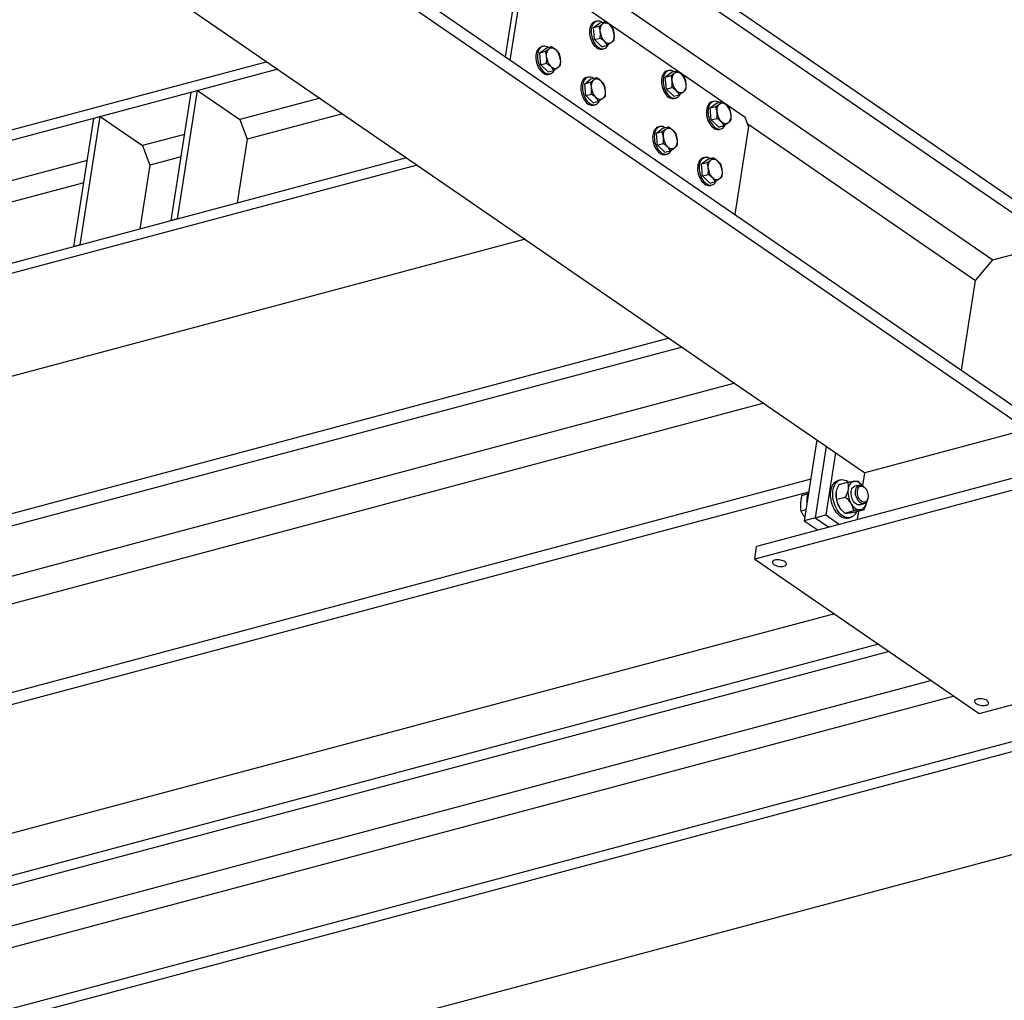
# Model space of a CAD drawing. Header units: millimetres. Extents: x 0 to 841, y 0 to 594.
# Tile 71 of 95: x 664 to 719, y 268 to 323. Entities that reach past the tile are written whole.
import ezdxf

# ---------------------------------------------------------------- set-up
doc = ezdxf.new("R2010")
doc.units = ezdxf.units.MM
doc.layers.add('TRAIT-FORT', color=4, linetype='Continuous', lineweight=25)

msp = doc.modelspace()

# ---------------------------------------------------------------- linework, layer by layer
at = {"layer": 'TRAIT-FORT', "color": 4, "linetype": 'Continuous', "lineweight": 25}
for p, q in [((660.999, 353.084), (736.418, 301.247)), ((660.887, 352.364), (736.306, 300.528)), ((660.405, 349.285), (718.556, 309.318)), ((659.356, 342.575), (734.775, 290.739)), ((659.243, 341.856), (734.663, 290.02)), ((653.095, 337.356), (711.342, 297.323)), ((692.447, 325.719), (704.599, 317.367)), ((691.099, 320.758), (691.834, 325.461)), ((691.362, 320.577), (692.139, 325.542)), ((696.049, 322.403), (696.404, 322.674)), ((696.049, 322.403), (696.365, 322.487)), ((696.109, 321.729), (696.049, 322.403)), ((696.234, 322.766), (696.142, 322.742)), ((696.404, 322.674), (696.72, 322.758)), ((693.208, 321.348), (693.117, 321.324)), ((693.379, 321.256), (693.694, 321.34)), ((696.109, 321.729), (696.425, 321.813)), ((696.525, 321.326), (696.109, 321.729)), ((696.525, 321.326), (696.84, 321.41)), ((693.024, 320.985), (693.379, 321.256)), ((693.024, 320.985), (693.34, 321.069)), ((693.084, 320.311), (693.024, 320.985)), ((696.555, 321.196), (696.646, 321.22)), ((677.662, 320.471), (612.422, 303.059)), ((693.084, 320.311), (693.4, 320.395)), ((693.499, 319.908), (693.084, 320.311)), ((678.261, 320.06), (612.328, 302.462)), ((693.499, 319.908), (693.815, 319.992)), ((693.529, 319.778), (693.621, 319.803)), ((700.1, 319.619), (700.455, 319.89)), ((700.1, 319.619), (700.415, 319.703)), ((700.16, 318.945), (700.1, 319.619)), ((700.284, 319.982), (700.193, 319.958)), ((700.455, 319.89), (700.77, 319.974)), ((695.555, 319.245), (695.91, 319.516)), ((695.555, 319.245), (695.871, 319.329)), ((695.616, 318.571), (695.555, 319.245)), ((695.74, 319.608), (695.648, 319.584)), ((695.91, 319.516), (696.226, 319.6)), ((672.249, 311.529), (673.379, 318.757)), ((672.615, 311.626), (673.745, 318.854)), ((673.745, 318.854), (673.379, 318.757)), ((673.745, 318.854), (676.125, 317.219)), ((695.616, 318.571), (695.931, 318.655)), ((696.031, 318.168), (695.616, 318.571)), ((700.16, 318.945), (700.476, 319.029)), ((700.575, 318.542), (700.16, 318.945)), ((700.575, 318.542), (700.891, 318.626)), ((680.641, 318.424), (676.125, 317.219)), ((696.031, 318.168), (696.347, 318.252)), ((696.061, 318.038), (696.152, 318.063)), ((700.605, 318.412), (700.697, 318.436)), ((702.631, 317.879), (702.986, 318.15)), ((702.631, 317.879), (702.947, 317.963)), ((702.816, 318.242), (702.724, 318.218)), ((702.986, 318.15), (703.302, 318.234)), ((681.912, 317.55), (676.541, 316.116)), ((702.691, 317.205), (702.631, 317.879)), ((666.763, 310.064), (667.893, 317.292)), ((667.128, 310.162), (668.259, 317.39)), ((668.259, 317.39), (667.893, 317.292)), ((668.259, 317.39), (670.638, 315.754)), ((676.125, 317.219), (676.541, 316.116)), ((702.691, 317.205), (703.007, 317.289)), ((703.107, 316.802), (702.691, 317.205)), ((703.107, 316.802), (703.422, 316.886)), ((704.797, 316.842), (704.02, 311.877)), ((704.797, 316.842), (704.599, 317.367)), ((704.747, 316.974), (717.584, 308.151)), ((673.009, 316.387), (670.638, 315.754)), ((699.606, 316.461), (699.961, 316.732)), ((699.606, 316.461), (699.922, 316.545)), ((699.666, 315.787), (699.606, 316.461)), ((699.79, 316.825), (699.699, 316.8)), ((699.961, 316.732), (700.276, 316.816)), ((703.137, 316.672), (703.228, 316.697)), ((670.638, 315.754), (671.055, 314.652)), ((676.541, 316.116), (675.979, 312.524)), ((699.666, 315.787), (699.982, 315.871)), ((700.081, 315.384), (699.666, 315.787)), ((700.081, 315.384), (700.397, 315.468)), ((700.111, 315.254), (700.203, 315.279)), ((685.52, 315.071), (608.022, 294.387)), ((686.119, 314.659), (608.621, 293.975)), ((667.522, 314.923), (635.983, 306.505)), ((671.055, 314.652), (670.493, 311.06)), ((672.811, 315.121), (671.055, 314.652)), ((702.137, 314.721), (702.492, 314.992)), ((702.137, 314.721), (702.453, 314.805)), ((702.198, 314.047), (702.137, 314.721)), ((702.322, 315.085), (702.23, 315.06)), ((702.492, 314.992), (702.808, 315.077)), ((702.198, 314.047), (702.513, 314.131)), ((667.324, 313.657), (636.399, 305.403)), ((702.613, 313.644), (702.198, 314.047)), ((702.613, 313.644), (702.929, 313.728)), ((702.643, 313.514), (702.734, 313.539)), ((672.615, 311.626), (672.249, 311.529)), ((692.194, 310.483), (614.697, 289.799)), ((718.556, 309.318), (722.129, 310.272)), ((667.128, 310.162), (666.763, 310.064)), ((717.584, 308.151), (718.556, 309.318)), ((716.794, 303.097), (717.584, 308.151)), ((700.32, 304.899), (636.237, 287.795)), ((701.042, 304.402), (636.125, 287.076)), ((704.01, 302.362), (639.093, 285.036)), ((705.645, 301.238), (639.629, 283.619)), ((720.486, 299.763), (711.342, 297.323)), ((708.642, 299.179), (707.929, 294.62)), ((709.169, 298.816), (708.538, 294.783)), ((709.696, 298.454), (709.148, 294.945)), ((708.294, 296.957), (634.594, 277.287)), ((720.487, 297.231), (705.247, 293.163)), ((709.965, 296.922), (709.843, 296.89)), ((711.227, 296.588), (711.342, 297.323)), ((720.377, 296.529), (705.138, 292.462)), ((709.891, 296.657), (710.368, 296.784)), ((711.029, 296.626), (710.78, 296.56)), ((711.166, 296.636), (711.154, 296.65)), ((711.365, 296.46), (711.331, 296.498)), ((708.177, 296.237), (634.482, 276.568)), ((708.133, 296.128), (707.799, 296.039)), ((708.041, 296.118), (708.147, 296.152)), ((709.737, 296.255), (709.736, 296.254)), ((709.761, 295.827), (710.239, 295.954)), ((711.505, 295.845), (711.515, 295.895)), ((708.025, 295.235), (707.748, 295.161)), ((710.001, 295.262), (710.014, 295.247)), ((710.799, 295.113), (711.276, 295.241)), ((711.058, 295.517), (711.307, 295.583)), ((711.431, 295.643), (711.431, 295.643)), ((708.538, 294.783), (707.929, 294.62)), ((708.538, 294.783), (709.148, 294.945)), ((708.538, 294.783), (709.315, 294.249)), ((709.148, 294.945), (709.924, 294.412)), ((710.215, 295.055), (710.693, 295.182)), ((710.41, 294.764), (710.532, 294.797)), ((710.929, 294.68), (711.005, 295.168)), ((707.929, 294.62), (708.705, 294.086)), ((705.138, 292.462), (705.247, 293.163)), ((705.138, 292.462), (717.795, 283.762)), ((709.626, 289.377), (642.076, 271.348)), ((712.122, 287.661), (656.446, 272.801)), ((717.795, 283.762), (733.035, 287.829)), ((712.721, 287.249), (656.352, 272.204)), ((715.101, 285.614), (658.732, 270.569)), ((716.373, 284.74), (659.228, 269.488)), ((730.143, 284.401), (652.645, 263.717)), ((724.862, 283.563), (652.046, 264.129)), ((736.218, 280.225), (658.72, 259.541))]:
    msp.add_line(p, q, dxfattribs=at)
at = {"layer": 'TRAIT-FORT', "color": 4, "linetype": 'Continuous', "lineweight": 25, "flags": 128}
for points in [[(696.142, 322.742), (696.103, 322.728), (696.044, 322.696), (695.991, 322.651), (695.944, 322.593), (695.905, 322.525), (695.873, 322.446), (695.85, 322.359), (695.836, 322.265), (695.83, 322.166), (695.835, 322.063), (695.848, 321.958), (695.87, 321.854), (695.901, 321.752), (695.94, 321.653), (695.986, 321.561), (696.038, 321.475), (696.096, 321.399), (696.159, 321.332), (696.225, 321.277), (696.293, 321.234), (696.362, 321.205), (696.431, 321.189), (696.499, 321.187), (696.555, 321.196)], [(696.257, 322.772), (696.194, 322.753), (696.135, 322.72), (696.082, 322.675), (696.036, 322.618), (695.996, 322.549), (695.964, 322.47), (695.941, 322.383), (695.927, 322.289), (695.922, 322.19), (695.926, 322.087), (695.939, 321.983), (695.962, 321.878), (695.992, 321.776), (696.031, 321.678), (696.077, 321.585), (696.13, 321.5), (696.188, 321.423), (696.25, 321.356), (696.316, 321.301), (696.385, 321.259), (696.454, 321.229), (696.523, 321.213), (696.59, 321.211), (696.655, 321.223), (696.716, 321.248), (696.772, 321.287), (696.822, 321.339), (696.865, 321.402), (696.879, 321.429)], [(696.436, 322.161), (696.432, 322.236), (696.436, 322.31), (696.445, 322.379), (696.461, 322.444), (696.484, 322.503), (696.512, 322.554), (696.545, 322.598), (696.583, 322.633)], [(696.583, 322.633), (696.625, 322.66), (696.671, 322.676), (696.719, 322.682), (696.769, 322.679), (696.819, 322.665), (696.87, 322.642), (696.92, 322.609), (696.968, 322.568)], [(697.206, 322.029), (697.209, 321.954), (697.206, 321.88), (697.197, 321.811), (697.18, 321.746), (697.158, 321.687), (697.13, 321.636), (697.097, 321.592), (697.059, 321.557)], [(693.117, 321.324), (693.077, 321.311), (693.019, 321.278), (692.965, 321.233), (692.919, 321.175), (692.879, 321.107), (692.848, 321.028), (692.824, 320.941), (692.81, 320.847), (692.805, 320.748), (692.809, 320.645), (692.822, 320.54), (692.845, 320.436), (692.876, 320.334), (692.914, 320.236), (692.96, 320.143), (693.013, 320.057), (693.071, 319.981), (693.134, 319.914), (693.2, 319.859), (693.268, 319.816), (693.337, 319.787), (693.406, 319.771), (693.473, 319.769), (693.529, 319.778)], [(693.232, 321.354), (693.169, 321.335), (693.11, 321.303), (693.057, 321.257), (693.01, 321.2), (692.971, 321.131), (692.939, 321.053), (692.916, 320.965), (692.902, 320.871), (692.896, 320.772), (692.901, 320.669), (692.914, 320.565), (692.936, 320.461), (692.967, 320.358), (693.006, 320.26), (693.052, 320.167), (693.104, 320.082), (693.162, 320.005), (693.225, 319.939), (693.291, 319.884), (693.359, 319.841), (693.428, 319.811), (693.497, 319.795), (693.565, 319.793), (693.629, 319.805), (693.69, 319.831), (693.746, 319.87), (693.796, 319.921), (693.84, 319.984), (693.854, 320.011)], [(697.059, 321.557), (697.016, 321.531), (696.971, 321.514), (696.923, 321.508), (696.873, 321.511), (696.822, 321.525), (696.772, 321.548), (696.722, 321.581), (696.674, 321.622)], [(693.41, 320.743), (693.407, 320.819), (693.41, 320.892), (693.42, 320.961), (693.436, 321.026), (693.458, 321.085), (693.486, 321.136), (693.52, 321.18), (693.558, 321.216)], [(693.558, 321.216), (693.6, 321.242), (693.645, 321.258), (693.694, 321.265), (693.743, 321.261), (693.794, 321.247), (693.845, 321.224), (693.895, 321.191), (693.943, 321.15)], [(694.033, 320.139), (693.991, 320.113), (693.946, 320.096), (693.898, 320.09), (693.848, 320.093), (693.797, 320.107), (693.746, 320.13), (693.696, 320.163), (693.648, 320.205)], [(694.181, 320.611), (694.184, 320.536), (694.181, 320.463), (694.171, 320.393), (694.155, 320.328), (694.133, 320.27), (694.105, 320.218), (694.071, 320.174), (694.033, 320.139)], [(695.763, 319.614), (695.7, 319.595), (695.642, 319.563), (695.588, 319.517), (695.542, 319.46), (695.502, 319.391), (695.471, 319.313), (695.447, 319.226), (695.433, 319.131), (695.428, 319.032), (695.432, 318.929), (695.445, 318.825), (695.468, 318.721), (695.499, 318.618), (695.537, 318.52), (695.583, 318.427), (695.636, 318.342), (695.694, 318.265), (695.757, 318.199), (695.823, 318.144), (695.891, 318.101), (695.96, 318.071), (696.029, 318.055), (696.096, 318.053), (696.161, 318.065), (696.222, 318.091), (696.278, 318.13), (696.328, 318.181), (696.371, 318.244), (696.385, 318.271)], [(700.193, 319.958), (700.153, 319.944), (700.095, 319.912), (700.041, 319.867), (699.995, 319.809), (699.955, 319.741), (699.923, 319.662), (699.9, 319.575), (699.886, 319.481), (699.881, 319.382), (699.885, 319.279), (699.898, 319.174), (699.921, 319.07), (699.951, 318.968), (699.99, 318.869), (700.036, 318.777), (700.089, 318.691), (700.147, 318.615), (700.209, 318.548), (700.275, 318.493), (700.344, 318.45), (700.413, 318.421), (700.482, 318.405), (700.549, 318.403), (700.605, 318.412)], [(700.308, 319.988), (700.245, 319.969), (700.186, 319.936), (700.133, 319.891), (700.086, 319.834), (700.047, 319.765), (700.015, 319.686), (699.992, 319.599), (699.977, 319.505), (699.972, 319.406), (699.977, 319.303), (699.99, 319.199), (700.012, 319.094), (700.043, 318.992), (700.082, 318.894), (700.128, 318.801), (700.18, 318.716), (700.238, 318.639), (700.301, 318.573), (700.367, 318.517), (700.435, 318.475), (700.504, 318.445), (700.573, 318.429), (700.641, 318.427), (700.705, 318.439), (700.766, 318.465), (700.822, 318.503), (700.872, 318.555), (700.916, 318.618), (700.93, 318.645)], [(700.486, 319.377), (700.483, 319.453), (700.486, 319.526), (700.496, 319.595), (700.512, 319.66), (700.534, 319.719), (700.562, 319.77), (700.596, 319.814), (700.634, 319.85)], [(700.634, 319.85), (700.676, 319.876), (700.721, 319.892), (700.769, 319.898), (700.819, 319.895), (700.87, 319.881), (700.921, 319.858), (700.971, 319.825), (701.019, 319.784)], [(695.648, 319.584), (695.609, 319.571), (695.55, 319.538), (695.497, 319.493), (695.45, 319.435), (695.411, 319.367), (695.379, 319.288), (695.356, 319.201), (695.342, 319.107), (695.337, 319.008), (695.341, 318.905), (695.354, 318.8), (695.376, 318.696), (695.407, 318.594), (695.446, 318.496), (695.492, 318.403), (695.544, 318.317), (695.603, 318.241), (695.665, 318.174), (695.731, 318.119), (695.799, 318.076), (695.868, 318.047), (695.937, 318.031), (696.005, 318.029), (696.061, 318.038)], [(695.942, 319.003), (695.939, 319.079), (695.942, 319.152), (695.951, 319.221), (695.968, 319.286), (695.99, 319.345), (696.018, 319.397), (696.051, 319.44), (696.089, 319.476)], [(696.089, 319.476), (696.132, 319.502), (696.177, 319.518), (696.225, 319.525), (696.275, 319.521), (696.326, 319.507), (696.376, 319.484), (696.426, 319.451), (696.474, 319.41)], [(701.256, 319.245), (701.26, 319.17), (701.257, 319.096), (701.247, 319.027), (701.231, 318.962), (701.209, 318.904), (701.181, 318.852), (701.147, 318.808), (701.109, 318.773)], [(696.712, 318.871), (696.716, 318.796), (696.712, 318.723), (696.703, 318.653), (696.687, 318.588), (696.664, 318.53), (696.636, 318.478), (696.603, 318.434), (696.565, 318.399)], [(701.109, 318.773), (701.067, 318.747), (701.021, 318.73), (700.973, 318.724), (700.924, 318.727), (700.873, 318.741), (700.822, 318.764), (700.772, 318.797), (700.724, 318.838)], [(696.565, 318.399), (696.523, 318.373), (696.477, 318.356), (696.429, 318.35), (696.379, 318.353), (696.329, 318.367), (696.278, 318.39), (696.228, 318.423), (696.18, 318.465)], [(702.724, 318.218), (702.685, 318.204), (702.626, 318.172), (702.573, 318.127), (702.526, 318.069), (702.487, 318.001), (702.455, 317.922), (702.432, 317.835), (702.418, 317.741), (702.413, 317.642), (702.417, 317.539), (702.43, 317.434), (702.452, 317.33), (702.483, 317.228), (702.522, 317.129), (702.568, 317.037), (702.62, 316.951), (702.678, 316.875), (702.741, 316.808), (702.807, 316.753), (702.875, 316.71), (702.944, 316.681), (703.013, 316.665), (703.081, 316.663), (703.137, 316.672)], [(702.839, 318.248), (702.776, 318.229), (702.718, 318.197), (702.664, 318.151), (702.618, 318.094), (702.578, 318.025), (702.546, 317.946), (702.523, 317.859), (702.509, 317.765), (702.504, 317.666), (702.508, 317.563), (702.521, 317.459), (702.544, 317.355), (702.574, 317.252), (702.613, 317.154), (702.659, 317.061), (702.712, 316.976), (702.77, 316.899), (702.832, 316.833), (702.898, 316.778), (702.967, 316.735), (703.036, 316.705), (703.105, 316.689), (703.172, 316.687), (703.237, 316.699), (703.298, 316.725), (703.354, 316.764), (703.404, 316.815), (703.447, 316.878), (703.461, 316.905)], [(703.018, 317.637), (703.014, 317.713), (703.018, 317.786), (703.027, 317.855), (703.043, 317.92), (703.066, 317.979), (703.094, 318.03), (703.127, 318.074), (703.165, 318.11)], [(703.165, 318.11), (703.207, 318.136), (703.253, 318.152), (703.301, 318.159), (703.351, 318.155), (703.402, 318.141), (703.452, 318.118), (703.502, 318.085), (703.55, 318.044)], [(703.788, 317.505), (703.792, 317.43), (703.788, 317.357), (703.779, 317.287), (703.763, 317.222), (703.74, 317.164), (703.712, 317.112), (703.679, 317.068), (703.641, 317.033)], [(703.641, 317.033), (703.599, 317.007), (703.553, 316.99), (703.505, 316.984), (703.455, 316.987), (703.404, 317.001), (703.354, 317.024), (703.304, 317.057), (703.256, 317.098)], [(699.699, 316.8), (699.659, 316.787), (699.601, 316.754), (699.548, 316.709), (699.501, 316.651), (699.461, 316.583), (699.43, 316.504), (699.406, 316.417), (699.392, 316.323), (699.387, 316.224), (699.391, 316.121), (699.405, 316.017), (699.427, 315.912), (699.458, 315.81), (699.496, 315.712), (699.542, 315.619), (699.595, 315.533), (699.653, 315.457), (699.716, 315.39), (699.782, 315.335), (699.85, 315.293), (699.919, 315.263), (699.988, 315.247), (700.055, 315.245), (700.111, 315.254)], [(699.814, 316.83), (699.751, 316.811), (699.692, 316.779), (699.639, 316.733), (699.592, 316.676), (699.553, 316.607), (699.521, 316.529), (699.498, 316.442), (699.484, 316.348), (699.479, 316.248), (699.483, 316.145), (699.496, 316.041), (699.518, 315.937), (699.549, 315.834), (699.588, 315.736), (699.634, 315.643), (699.686, 315.558), (699.745, 315.481), (699.807, 315.415), (699.873, 315.36), (699.941, 315.317), (700.01, 315.287), (700.079, 315.271), (700.147, 315.269), (700.211, 315.281), (700.272, 315.307), (700.328, 315.346), (700.378, 315.397), (700.422, 315.46), (700.436, 315.487)], [(699.993, 316.219), (699.989, 316.295), (699.992, 316.368), (700.002, 316.437), (700.018, 316.502), (700.04, 316.561), (700.068, 316.613), (700.102, 316.656), (700.14, 316.692)], [(700.14, 316.692), (700.182, 316.718), (700.228, 316.734), (700.276, 316.741), (700.325, 316.737), (700.376, 316.723), (700.427, 316.7), (700.477, 316.667), (700.525, 316.626)], [(700.763, 316.088), (700.766, 316.012), (700.763, 315.939), (700.753, 315.869), (700.737, 315.804), (700.715, 315.746), (700.687, 315.694), (700.653, 315.65), (700.615, 315.615)], [(700.615, 315.615), (700.573, 315.589), (700.528, 315.572), (700.48, 315.566), (700.43, 315.57), (700.379, 315.583), (700.328, 315.606), (700.278, 315.639), (700.23, 315.681)], [(702.23, 315.06), (702.191, 315.047), (702.132, 315.014), (702.079, 314.969), (702.032, 314.911), (701.993, 314.843), (701.961, 314.764), (701.938, 314.677), (701.924, 314.583), (701.919, 314.484), (701.923, 314.381), (701.936, 314.277), (701.958, 314.172), (701.989, 314.07), (702.028, 313.972), (702.074, 313.879), (702.127, 313.793), (702.185, 313.717), (702.247, 313.65), (702.313, 313.595), (702.381, 313.553), (702.45, 313.523), (702.519, 313.507), (702.587, 313.505), (702.643, 313.514)], [(702.345, 315.09), (702.282, 315.071), (702.224, 315.039), (702.171, 314.993), (702.124, 314.936), (702.084, 314.867), (702.053, 314.789), (702.029, 314.702), (702.015, 314.608), (702.01, 314.508), (702.014, 314.405), (702.028, 314.301), (702.05, 314.197), (702.081, 314.094), (702.119, 313.996), (702.165, 313.903), (702.218, 313.818), (702.276, 313.741), (702.339, 313.675), (702.405, 313.62), (702.473, 313.577), (702.542, 313.547), (702.611, 313.531), (702.678, 313.529), (702.743, 313.541), (702.804, 313.567), (702.86, 313.606), (702.91, 313.657), (702.953, 313.72), (702.967, 313.747)], [(702.524, 314.479), (702.521, 314.555), (702.524, 314.628), (702.533, 314.698), (702.55, 314.762), (702.572, 314.821), (702.6, 314.873), (702.633, 314.917), (702.671, 314.952)], [(702.671, 314.952), (702.714, 314.978), (702.759, 314.994), (702.807, 315.001), (702.857, 314.997), (702.908, 314.984), (702.958, 314.96), (703.008, 314.928), (703.056, 314.886)], [(703.294, 314.348), (703.298, 314.272), (703.295, 314.199), (703.285, 314.129), (703.269, 314.065), (703.246, 314.006), (703.218, 313.954), (703.185, 313.91), (703.147, 313.875)], [(703.147, 313.875), (703.105, 313.849), (703.059, 313.832), (703.011, 313.826), (702.961, 313.83), (702.911, 313.843), (702.86, 313.866), (702.81, 313.899), (702.762, 313.941)], [(710.41, 294.764), (710.35, 294.753), (710.272, 294.751), (710.191, 294.763), (710.11, 294.789), (710.029, 294.828), (709.949, 294.881), (709.872, 294.946), (709.797, 295.022), (709.728, 295.109), (709.663, 295.205), (709.604, 295.31), (709.553, 295.421), (709.508, 295.537), (709.472, 295.657), (709.444, 295.78), (709.425, 295.903), (709.416, 296.025), (709.415, 296.144), (709.424, 296.259), (709.442, 296.369), (709.469, 296.471), (709.505, 296.566), (709.548, 296.65), (709.599, 296.724), (709.657, 296.786), (709.722, 296.836), (709.791, 296.872), (709.843, 296.89)], [(710.876, 295.134), (710.85, 295.077), (710.802, 294.998), (710.748, 294.93), (710.686, 294.874), (710.62, 294.831), (710.548, 294.801), (710.472, 294.785), (710.394, 294.783), (710.313, 294.795), (710.232, 294.821), (710.151, 294.861), (710.071, 294.914), (709.994, 294.978), (709.919, 295.055), (709.85, 295.142), (709.785, 295.238), (709.726, 295.342), (709.674, 295.453), (709.63, 295.57), (709.594, 295.69), (709.566, 295.812), (709.547, 295.935), (709.538, 296.057), (709.537, 296.176), (709.546, 296.292), (709.564, 296.401), (709.591, 296.504), (709.626, 296.598), (709.67, 296.683), (709.721, 296.756), (709.779, 296.818), (709.843, 296.868), (709.913, 296.904), (709.987, 296.927), (710.064, 296.936), (710.144, 296.931), (710.225, 296.912), (710.306, 296.879), (710.386, 296.833), (710.436, 296.798)], [(710.757, 296.84), (710.692, 296.826), (710.632, 296.799), (710.576, 296.759), (710.526, 296.707), (710.483, 296.643), (710.447, 296.569), (710.419, 296.486), (710.4, 296.395)], [(710.577, 296.273), (710.594, 296.348), (710.62, 296.414), (710.654, 296.47), (710.695, 296.515), (710.742, 296.546), (710.78, 296.56)], [(711.189, 296.609), (711.162, 296.641), (711.098, 296.705), (711.032, 296.758), (710.963, 296.798), (710.893, 296.825), (710.824, 296.839), (710.757, 296.84)], [(711.505, 295.845), (711.504, 295.841), (711.484, 295.769), (711.455, 295.706), (711.418, 295.654), (711.375, 295.615), (711.326, 295.589), (711.272, 295.577), (711.216, 295.579), (711.158, 295.596), (711.101, 295.626), (711.045, 295.67), (710.993, 295.725), (710.945, 295.791), (710.904, 295.866), (710.87, 295.946), (710.844, 296.032), (710.827, 296.119), (710.819, 296.206), (710.82, 296.29), (710.831, 296.369), (710.852, 296.44), (710.88, 296.503)], [(710.88, 296.503), (710.917, 296.555), (710.961, 296.594), (711.01, 296.62), (711.064, 296.633), (711.12, 296.63), (711.178, 296.614), (711.235, 296.583), (711.291, 296.539), (711.331, 296.498)], [(711.472, 295.776), (711.438, 295.729), (711.398, 295.694), (711.353, 295.672), (711.303, 295.663), (711.252, 295.669), (711.199, 295.688), (711.147, 295.72), (711.097, 295.764), (711.052, 295.819), (711.011, 295.884), (710.977, 295.955), (710.951, 296.032), (710.933, 296.111), (710.923, 296.19), (710.923, 296.268), (710.932, 296.34), (710.95, 296.406), (710.976, 296.464), (711.009, 296.511), (711.05, 296.546), (711.095, 296.568), (711.144, 296.576), (711.196, 296.571), (711.249, 296.552), (711.301, 296.519), (711.35, 296.475), (711.396, 296.42), (711.437, 296.356), (711.471, 296.284), (711.497, 296.208), (711.515, 296.128), (711.525, 296.049), (711.525, 295.972), (711.516, 295.899), (711.498, 295.833), (711.472, 295.776)], [(711.058, 295.517), (711.044, 295.513), (710.989, 295.51), (710.931, 295.521), (710.874, 295.547), (710.817, 295.586), (710.763, 295.637), (710.714, 295.699), (710.67, 295.77), (710.633, 295.849), (710.604, 295.933), (710.583, 296.019), (710.572, 296.107), (710.57, 296.192), (710.577, 296.273)], [(710.001, 295.262), (709.946, 295.331), (709.892, 295.415)], [(710.562, 295.594), (710.617, 295.51), (710.676, 295.436), (710.74, 295.372), (710.807, 295.319), (710.875, 295.279), (710.945, 295.251), (711.014, 295.237), (711.081, 295.237)], [(711.081, 295.237), (711.146, 295.251), (711.207, 295.277), (711.262, 295.317), (711.312, 295.37), (711.356, 295.433), (711.391, 295.508), (711.419, 295.591), (711.438, 295.682)], [(706.786, 292.056), (706.839, 292.075), (706.881, 292.099), (706.91, 292.128), (706.926, 292.16), (706.928, 292.195), (706.915, 292.232), (706.888, 292.268), (706.849, 292.303), (706.798, 292.335), (706.738, 292.364), (706.67, 292.387), (706.597, 292.405), (706.522, 292.417), (706.447, 292.422), (706.375, 292.42), (706.309, 292.411), (706.251, 292.395), (706.204, 292.374), (706.168, 292.347), (706.145, 292.316), (706.136, 292.282), (706.142, 292.247), (706.162, 292.21), (706.195, 292.174), (706.24, 292.14), (706.296, 292.11), (706.36, 292.084), (706.431, 292.063), (706.505, 292.048), (706.581, 292.04), (706.654, 292.038), (706.723, 292.044), (706.786, 292.056)], [(717.671, 284.574), (717.618, 284.556), (717.576, 284.531), (717.547, 284.503), (717.531, 284.47), (717.529, 284.435), (717.542, 284.398), (717.569, 284.362), (717.608, 284.327), (717.659, 284.295), (717.719, 284.266), (717.787, 284.243), (717.86, 284.225), (717.935, 284.213), (718.01, 284.208), (718.082, 284.21), (718.148, 284.219), (718.205, 284.235), (718.253, 284.256), (718.289, 284.283), (718.312, 284.314), (718.321, 284.348), (718.315, 284.384), (718.295, 284.42), (718.262, 284.456), (718.217, 284.49), (718.161, 284.52), (718.097, 284.546), (718.026, 284.567), (717.952, 284.582), (717.876, 284.591), (717.803, 284.592), (717.734, 284.586), (717.671, 284.574)]]:
    msp.add_lwpolyline(points, dxfattribs=at)
at = {"layer": 'TRAIT-FORT', "color": 4, "linetype": 'Continuous', "lineweight": 25}
for centre, radius, start, end in [((696.31, 322.383), 0.393, 55.8925, 97.818), ((696.331, 321.965), 0.878, 4.2302, 43.4105), ((697.311, 322.226), 0.878, 184.2302, 223.4105), ((693.285, 320.965), 0.393, 55.8925, 97.818), ((694.286, 320.808), 0.878, 184.2302, 223.4105), ((693.305, 320.547), 0.878, 4.2302, 43.4105), ((695.817, 319.225), 0.393, 55.8925, 97.818), ((700.361, 319.599), 0.393, 55.8925, 97.818), ((700.381, 319.181), 0.878, 4.2302, 43.4105), ((695.837, 318.807), 0.878, 4.2302, 43.4105), ((701.362, 319.442), 0.878, 184.2302, 223.4105), ((696.817, 319.068), 0.878, 184.2302, 223.4105), ((702.893, 317.859), 0.393, 55.8925, 97.818), ((702.913, 317.441), 0.878, 4.2302, 43.4105), ((703.893, 317.702), 0.878, 184.2302, 223.4105), ((699.867, 316.441), 0.393, 55.8925, 97.818), ((699.887, 316.023), 0.878, 4.2302, 43.4105), ((700.868, 316.284), 0.878, 184.2302, 223.4105), ((702.399, 314.701), 0.393, 55.8925, 97.818), ((702.419, 314.283), 0.878, 4.2302, 43.4105), ((703.399, 314.544), 0.878, 184.2302, 223.4105), ((711.647, 296.23), 1.258, 172.4712, 210.3982), ((709.27, 295.74), 1.2, 154.9017, 187.3211), ((710.977, 296.051), 1.258, 172.4712, 210.3982)]:
    msp.add_arc(centre, radius, start, end, dxfattribs=at)
for points, knots in [([(696.365, 322.487), (696.405, 322.512), (696.486, 322.563), (696.551, 322.61), (696.583, 322.633)], [0, 0, 0, 0, 0.495458, 1, 1, 1, 1]), ([(696.436, 322.161), (696.429, 322.217), (696.414, 322.33), (696.382, 322.434), (696.365, 322.487)], [0, 0, 0, 0, 0.494511, 1, 1, 1, 1]), ([(696.583, 322.633), (696.611, 322.656), (696.667, 322.701), (696.702, 322.739), (696.72, 322.758)], [0, 0, 0, 0, 0.494511, 1, 1, 1, 1]), ([(696.72, 322.758), (696.765, 322.729), (696.856, 322.669), (696.931, 322.602), (696.968, 322.568)], [0, 0, 0, 0, 0.495458, 1, 1, 1, 1]), ([(696.968, 322.568), (697.001, 322.533), (697.067, 322.464), (697.112, 322.392), (697.135, 322.355)], [0, 0, 0, 0, 0.494511, 1, 1, 1, 1]), ([(696.425, 321.813), (696.432, 321.871), (696.445, 321.987), (696.439, 322.103), (696.436, 322.161)], [0, 0, 0, 0, 0.495458, 1, 1, 1, 1]), ([(697.135, 322.355), (697.151, 322.304), (697.184, 322.199), (697.199, 322.086), (697.206, 322.029)], [0, 0, 0, 0, 0.495458, 1, 1, 1, 1]), ([(697.206, 322.029), (697.209, 321.972), (697.215, 321.857), (697.202, 321.74), (697.195, 321.681)], [0, 0, 0, 0, 0.494511, 1, 1, 1, 1]), ([(693.558, 321.216), (693.585, 321.238), (693.641, 321.283), (693.677, 321.321), (693.694, 321.34)], [0, 0, 0, 0, 0.494511, 1, 1, 1, 1]), ([(693.694, 321.34), (693.74, 321.311), (693.831, 321.251), (693.905, 321.184), (693.943, 321.15)], [0, 0, 0, 0, 0.495458, 1, 1, 1, 1]), ([(696.674, 321.622), (696.637, 321.656), (696.562, 321.723), (696.471, 321.783), (696.425, 321.813)], [0, 0, 0, 0, 0.494511, 1, 1, 1, 1]), ([(696.84, 321.41), (696.818, 321.446), (696.773, 321.518), (696.707, 321.587), (696.674, 321.622)], [0, 0, 0, 0, 0.495458, 1, 1, 1, 1]), ([(697.059, 321.557), (697.027, 321.533), (696.963, 321.486), (696.881, 321.436), (696.84, 321.41)], [0, 0, 0, 0, 0.494511, 1, 1, 1, 1]), ([(697.195, 321.681), (697.178, 321.662), (697.143, 321.624), (697.087, 321.579), (697.059, 321.557)], [0, 0, 0, 0, 0.495458, 1, 1, 1, 1]), ([(693.34, 321.069), (693.38, 321.094), (693.461, 321.145), (693.525, 321.192), (693.558, 321.216)], [0, 0, 0, 0, 0.495458, 1, 1, 1, 1]), ([(693.41, 320.743), (693.403, 320.799), (693.389, 320.912), (693.356, 321.016), (693.34, 321.069)], [0, 0, 0, 0, 0.494511, 1, 1, 1, 1]), ([(693.4, 320.395), (693.406, 320.453), (693.419, 320.569), (693.413, 320.685), (693.41, 320.743)], [0, 0, 0, 0, 0.495458, 1, 1, 1, 1]), ([(693.943, 321.15), (693.976, 321.116), (694.042, 321.046), (694.087, 320.974), (694.11, 320.938)], [0, 0, 0, 0, 0.494511, 1, 1, 1, 1]), ([(694.11, 320.938), (694.126, 320.886), (694.159, 320.782), (694.173, 320.668), (694.181, 320.611)], [0, 0, 0, 0, 0.495458, 1, 1, 1, 1]), ([(693.648, 320.205), (693.611, 320.238), (693.537, 320.305), (693.446, 320.365), (693.4, 320.395)], [0, 0, 0, 0, 0.494511, 1, 1, 1, 1]), ([(693.815, 319.992), (693.793, 320.028), (693.748, 320.1), (693.682, 320.17), (693.648, 320.205)], [0, 0, 0, 0, 0.495458, 1, 1, 1, 1]), ([(694.17, 320.263), (694.152, 320.245), (694.117, 320.206), (694.061, 320.161), (694.033, 320.139)], [0, 0, 0, 0, 0.495458, 1, 1, 1, 1]), ([(694.181, 320.611), (694.184, 320.554), (694.19, 320.439), (694.176, 320.322), (694.17, 320.263)], [0, 0, 0, 0, 0.494511, 1, 1, 1, 1]), ([(694.033, 320.139), (694.001, 320.115), (693.937, 320.068), (693.856, 320.018), (693.815, 319.992)], [0, 0, 0, 0, 0.494511, 1, 1, 1, 1]), ([(700.415, 319.703), (700.456, 319.728), (700.537, 319.779), (700.601, 319.826), (700.634, 319.85)], [0, 0, 0, 0, 0.495458, 1, 1, 1, 1]), ([(700.486, 319.377), (700.479, 319.433), (700.465, 319.546), (700.432, 319.65), (700.415, 319.703)], [0, 0, 0, 0, 0.494511, 1, 1, 1, 1]), ([(700.634, 319.85), (700.661, 319.872), (700.717, 319.917), (700.753, 319.955), (700.77, 319.974)], [0, 0, 0, 0, 0.494511, 1, 1, 1, 1]), ([(700.77, 319.974), (700.815, 319.945), (700.907, 319.885), (700.981, 319.818), (701.019, 319.784)], [0, 0, 0, 0, 0.495458, 1, 1, 1, 1]), ([(701.019, 319.784), (701.051, 319.749), (701.118, 319.68), (701.163, 319.608), (701.186, 319.571)], [0, 0, 0, 0, 0.494511, 1, 1, 1, 1]), ([(695.871, 319.329), (695.911, 319.354), (695.993, 319.405), (696.057, 319.452), (696.089, 319.476)], [0, 0, 0, 0, 0.495458, 1, 1, 1, 1]), ([(695.942, 319.003), (695.935, 319.059), (695.921, 319.172), (695.888, 319.276), (695.871, 319.329)], [0, 0, 0, 0, 0.494511, 1, 1, 1, 1]), ([(696.089, 319.476), (696.117, 319.498), (696.173, 319.543), (696.208, 319.581), (696.226, 319.6)], [0, 0, 0, 0, 0.494511, 1, 1, 1, 1]), ([(696.226, 319.6), (696.271, 319.571), (696.362, 319.511), (696.437, 319.444), (696.474, 319.41)], [0, 0, 0, 0, 0.495458, 1, 1, 1, 1]), ([(696.474, 319.41), (696.507, 319.376), (696.573, 319.306), (696.618, 319.234), (696.641, 319.198)], [0, 0, 0, 0, 0.494511, 1, 1, 1, 1]), ([(696.641, 319.198), (696.657, 319.146), (696.69, 319.042), (696.705, 318.929), (696.712, 318.871)], [0, 0, 0, 0, 0.495458, 1, 1, 1, 1]), ([(700.476, 319.029), (700.482, 319.087), (700.495, 319.203), (700.489, 319.319), (700.486, 319.377)], [0, 0, 0, 0, 0.495458, 1, 1, 1, 1]), ([(701.186, 319.571), (701.202, 319.52), (701.235, 319.415), (701.249, 319.302), (701.256, 319.245)], [0, 0, 0, 0, 0.495458, 1, 1, 1, 1]), ([(701.256, 319.245), (701.259, 319.188), (701.266, 319.073), (701.252, 318.956), (701.246, 318.897)], [0, 0, 0, 0, 0.494511, 1, 1, 1, 1]), ([(695.931, 318.655), (695.938, 318.713), (695.951, 318.829), (695.945, 318.945), (695.942, 319.003)], [0, 0, 0, 0, 0.495458, 1, 1, 1, 1]), ([(696.18, 318.465), (696.143, 318.498), (696.068, 318.565), (695.977, 318.625), (695.931, 318.655)], [0, 0, 0, 0, 0.494511, 1, 1, 1, 1]), ([(696.701, 318.524), (696.684, 318.505), (696.649, 318.466), (696.593, 318.421), (696.565, 318.399)], [0, 0, 0, 0, 0.495458, 1, 1, 1, 1]), ([(696.712, 318.871), (696.715, 318.814), (696.721, 318.699), (696.708, 318.582), (696.701, 318.524)], [0, 0, 0, 0, 0.494511, 1, 1, 1, 1]), ([(700.724, 318.838), (700.687, 318.872), (700.613, 318.939), (700.522, 318.999), (700.476, 319.029)], [0, 0, 0, 0, 0.494511, 1, 1, 1, 1]), ([(700.891, 318.626), (700.869, 318.662), (700.824, 318.734), (700.757, 318.803), (700.724, 318.838)], [0, 0, 0, 0, 0.495458, 1, 1, 1, 1]), ([(701.109, 318.773), (701.077, 318.749), (701.013, 318.702), (700.932, 318.652), (700.891, 318.626)], [0, 0, 0, 0, 0.494511, 1, 1, 1, 1]), ([(701.246, 318.897), (701.228, 318.878), (701.193, 318.84), (701.137, 318.795), (701.109, 318.773)], [0, 0, 0, 0, 0.495458, 1, 1, 1, 1]), ([(696.347, 318.252), (696.324, 318.288), (696.279, 318.36), (696.213, 318.43), (696.18, 318.465)], [0, 0, 0, 0, 0.495458, 1, 1, 1, 1]), ([(696.565, 318.399), (696.533, 318.376), (696.469, 318.328), (696.388, 318.278), (696.347, 318.252)], [0, 0, 0, 0, 0.494511, 1, 1, 1, 1]), ([(702.947, 317.963), (702.987, 317.988), (703.068, 318.039), (703.133, 318.086), (703.165, 318.11)], [0, 0, 0, 0, 0.495458, 1, 1, 1, 1]), ([(703.018, 317.637), (703.011, 317.693), (702.996, 317.806), (702.964, 317.91), (702.947, 317.963)], [0, 0, 0, 0, 0.494511, 1, 1, 1, 1]), ([(703.165, 318.11), (703.193, 318.132), (703.249, 318.177), (703.284, 318.215), (703.302, 318.234)], [0, 0, 0, 0, 0.494511, 1, 1, 1, 1]), ([(703.302, 318.234), (703.347, 318.205), (703.438, 318.145), (703.513, 318.078), (703.55, 318.044)], [0, 0, 0, 0, 0.495458, 1, 1, 1, 1]), ([(703.55, 318.044), (703.583, 318.01), (703.649, 317.94), (703.694, 317.868), (703.717, 317.832)], [0, 0, 0, 0, 0.494511, 1, 1, 1, 1]), ([(703.007, 317.289), (703.014, 317.347), (703.027, 317.463), (703.021, 317.579), (703.018, 317.637)], [0, 0, 0, 0, 0.495458, 1, 1, 1, 1]), ([(703.717, 317.832), (703.733, 317.78), (703.766, 317.676), (703.781, 317.562), (703.788, 317.505)], [0, 0, 0, 0, 0.495458, 1, 1, 1, 1]), ([(703.788, 317.505), (703.791, 317.448), (703.797, 317.333), (703.784, 317.216), (703.777, 317.157)], [0, 0, 0, 0, 0.494511, 1, 1, 1, 1]), ([(703.256, 317.098), (703.219, 317.132), (703.144, 317.199), (703.053, 317.259), (703.007, 317.289)], [0, 0, 0, 0, 0.494511, 1, 1, 1, 1]), ([(703.422, 316.886), (703.4, 316.922), (703.355, 316.994), (703.289, 317.063), (703.256, 317.098)], [0, 0, 0, 0, 0.495458, 1, 1, 1, 1]), ([(703.641, 317.033), (703.609, 317.009), (703.545, 316.962), (703.463, 316.912), (703.422, 316.886)], [0, 0, 0, 0, 0.494511, 1, 1, 1, 1]), ([(703.777, 317.157), (703.76, 317.138), (703.725, 317.1), (703.669, 317.055), (703.641, 317.033)], [0, 0, 0, 0, 0.495458, 1, 1, 1, 1]), ([(699.922, 316.545), (699.962, 316.57), (700.043, 316.621), (700.107, 316.668), (700.14, 316.692)], [0, 0, 0, 0, 0.495458, 1, 1, 1, 1]), ([(699.993, 316.219), (699.985, 316.275), (699.971, 316.388), (699.938, 316.492), (699.922, 316.545)], [0, 0, 0, 0, 0.494511, 1, 1, 1, 1]), ([(700.14, 316.692), (700.168, 316.714), (700.224, 316.759), (700.259, 316.797), (700.276, 316.816)], [0, 0, 0, 0, 0.494511, 1, 1, 1, 1]), ([(700.276, 316.816), (700.322, 316.787), (700.413, 316.727), (700.487, 316.66), (700.525, 316.626)], [0, 0, 0, 0, 0.495458, 1, 1, 1, 1]), ([(700.525, 316.626), (700.558, 316.592), (700.624, 316.522), (700.669, 316.45), (700.692, 316.414)], [0, 0, 0, 0, 0.494511, 1, 1, 1, 1]), ([(700.692, 316.414), (700.708, 316.362), (700.741, 316.258), (700.755, 316.145), (700.763, 316.088)], [0, 0, 0, 0, 0.495458, 1, 1, 1, 1]), ([(699.982, 315.871), (699.988, 315.929), (700.002, 316.046), (699.996, 316.161), (699.993, 316.219)], [0, 0, 0, 0, 0.495458, 1, 1, 1, 1]), ([(700.23, 315.681), (700.193, 315.714), (700.119, 315.781), (700.028, 315.841), (699.982, 315.871)], [0, 0, 0, 0, 0.494511, 1, 1, 1, 1]), ([(700.752, 315.74), (700.735, 315.721), (700.699, 315.682), (700.643, 315.637), (700.615, 315.615)], [0, 0, 0, 0, 0.495458, 1, 1, 1, 1]), ([(700.763, 316.088), (700.766, 316.031), (700.772, 315.915), (700.759, 315.799), (700.752, 315.74)], [0, 0, 0, 0, 0.494511, 1, 1, 1, 1]), ([(700.397, 315.468), (700.375, 315.504), (700.33, 315.576), (700.264, 315.646), (700.23, 315.681)], [0, 0, 0, 0, 0.495458, 1, 1, 1, 1]), ([(700.615, 315.615), (700.583, 315.592), (700.519, 315.545), (700.438, 315.494), (700.397, 315.468)], [0, 0, 0, 0, 0.494511, 1, 1, 1, 1]), ([(702.453, 314.805), (702.493, 314.83), (702.575, 314.881), (702.639, 314.928), (702.671, 314.952)], [0, 0, 0, 0, 0.495458, 1, 1, 1, 1]), ([(702.524, 314.479), (702.517, 314.535), (702.503, 314.648), (702.47, 314.753), (702.453, 314.805)], [0, 0, 0, 0, 0.494511, 1, 1, 1, 1]), ([(702.671, 314.952), (702.699, 314.974), (702.755, 315.019), (702.79, 315.057), (702.808, 315.077)], [0, 0, 0, 0, 0.494511, 1, 1, 1, 1]), ([(702.808, 315.077), (702.853, 315.047), (702.944, 314.987), (703.019, 314.92), (703.056, 314.886)], [0, 0, 0, 0, 0.495458, 1, 1, 1, 1]), ([(703.056, 314.886), (703.089, 314.852), (703.155, 314.782), (703.2, 314.71), (703.223, 314.674)], [0, 0, 0, 0, 0.494511, 1, 1, 1, 1]), ([(703.223, 314.674), (703.24, 314.622), (703.272, 314.518), (703.287, 314.405), (703.294, 314.348)], [0, 0, 0, 0, 0.495458, 1, 1, 1, 1]), ([(702.513, 314.131), (702.52, 314.189), (702.533, 314.306), (702.527, 314.421), (702.524, 314.479)], [0, 0, 0, 0, 0.495458, 1, 1, 1, 1]), ([(702.762, 313.941), (702.725, 313.974), (702.65, 314.041), (702.559, 314.101), (702.513, 314.131)], [0, 0, 0, 0, 0.494511, 1, 1, 1, 1]), ([(703.294, 314.348), (703.297, 314.291), (703.303, 314.175), (703.29, 314.059), (703.283, 314)], [0, 0, 0, 0, 0.494511, 1, 1, 1, 1]), ([(702.929, 313.728), (702.906, 313.764), (702.861, 313.836), (702.795, 313.906), (702.762, 313.941)], [0, 0, 0, 0, 0.495458, 1, 1, 1, 1]), ([(703.147, 313.875), (703.115, 313.852), (703.051, 313.805), (702.97, 313.754), (702.929, 313.728)], [0, 0, 0, 0, 0.494511, 1, 1, 1, 1]), ([(703.283, 314), (703.266, 313.981), (703.231, 313.942), (703.175, 313.898), (703.147, 313.875)], [0, 0, 0, 0, 0.495458, 1, 1, 1, 1]), ([(709.73, 296.216), (709.739, 296.261), (709.757, 296.354), (709.814, 296.503), (709.864, 296.603), (709.891, 296.657)], [0, 0, 0, 0, 0.309937, 0.629435, 1, 1, 1, 1]), ([(710.4, 296.395), (710.399, 296.388), (710.389, 296.33), (710.359, 296.216), (710.301, 296.075), (710.256, 295.988), (710.239, 295.954)], [0, 0, 0, 0, 0.049062, 0.400448, 0.764537, 1, 1, 1, 1]), ([(710.368, 296.784), (710.431, 296.795), (710.526, 296.81), (710.641, 296.826), (710.708, 296.834), (710.744, 296.838), (710.757, 296.84)], [0, 0, 0, 0, 0.432045, 0.654349, 0.879653, 1, 1, 1, 1]), ([(710.368, 296.784), (710.38, 296.741), (710.402, 296.661), (710.415, 296.53), (710.405, 296.44), (710.4, 296.395)], [0, 0, 0, 0, 0.370568, 0.681076, 1, 1, 1, 1]), ([(710.757, 296.84), (710.781, 296.842), (710.83, 296.846), (710.883, 296.848), (710.924, 296.847), (710.943, 296.844), (710.952, 296.843)], [0, 0, 0, 0, 0.249578, 0.504364, 0.751047, 1, 1, 1, 1]), ([(711.153, 296.65), (711.145, 296.659), (711.113, 296.698), (711.045, 296.763), (710.983, 296.816), (710.952, 296.843)], [0, 0, 0, 0, 0.125621, 0.560808, 1, 1, 1, 1]), ([(707.738, 295.591), (707.744, 295.664), (707.756, 295.812), (707.785, 295.963), (707.799, 296.039)], [0, 0, 0, 0, 0.497781, 1, 1, 1, 1]), ([(707.799, 296.039), (707.835, 296.051), (707.906, 296.075), (707.996, 296.104), (708.041, 296.118)], [0, 0, 0, 0, 0.4981128, 1, 1, 1, 1]), ([(709.761, 295.827), (709.753, 295.854), (709.734, 295.922), (709.717, 296.043), (709.72, 296.15), (709.729, 296.209), (709.73, 296.216)], [0, 0, 0, 0, 0.235467, 0.587877, 0.950937, 1, 1, 1, 1]), ([(709.892, 295.415), (709.873, 295.449), (709.836, 295.517), (709.8, 295.622), (709.774, 295.725), (709.766, 295.793), (709.761, 295.827)], [0, 0, 0, 0, 0.249578, 0.504364, 0.751047, 1, 1, 1, 1]), ([(710.239, 295.954), (710.292, 295.907), (710.374, 295.836), (710.469, 295.729), (710.524, 295.656), (710.552, 295.61), (710.562, 295.594)], [0, 0, 0, 0, 0.4320452, 0.654349, 0.879653, 1, 1, 1, 1]), ([(707.748, 295.161), (707.742, 295.231), (707.731, 295.371), (707.736, 295.517), (707.738, 295.591)], [0, 0, 0, 0, 0.498113, 1, 1, 1, 1]), ([(710.215, 295.055), (710.162, 295.101), (710.08, 295.172), (709.985, 295.28), (709.93, 295.352), (709.902, 295.399), (709.892, 295.415)], [0, 0, 0, 0, 0.4320452, 0.654349, 0.879653, 1, 1, 1, 1]), ([(710.562, 295.594), (710.581, 295.56), (710.618, 295.491), (710.654, 295.387), (710.68, 295.283), (710.688, 295.216), (710.693, 295.182)], [0, 0, 0, 0, 0.249578, 0.504364, 0.751047, 1, 1, 1, 1]), ([(711.081, 295.237), (711.054, 295.234), (711, 295.228), (710.904, 295.215), (710.801, 295.2), (710.729, 295.188), (710.693, 295.182)], [0, 0, 0, 0, 0.249578, 0.504364, 0.751047, 1, 1, 1, 1]), ([(711.276, 295.241), (711.259, 295.243), (711.233, 295.246), (711.174, 295.244), (711.127, 295.241), (711.093, 295.238), (711.081, 295.237)], [0, 0, 0, 0, 0.4320452, 0.654349, 0.879653, 1, 1, 1, 1]), ([(711.438, 295.682), (711.437, 295.674), (711.427, 295.617), (711.397, 295.503), (711.339, 295.362), (711.294, 295.275), (711.276, 295.241)], [0, 0, 0, 0, 0.049062, 0.400448, 0.764537, 1, 1, 1, 1]), ([(707.959, 294.812), (707.92, 294.868), (707.842, 294.983), (707.78, 295.101), (707.748, 295.161)], [0, 0, 0, 0, 0.484286, 1, 1, 1, 1]), ([(710.215, 295.055), (710.233, 295.053), (710.259, 295.049), (710.318, 295.051), (710.365, 295.054), (710.399, 295.057), (710.411, 295.058)], [0, 0, 0, 0, 0.4320452, 0.654349, 0.879653, 1, 1, 1, 1]), ([(710.411, 295.058), (710.437, 295.061), (710.491, 295.067), (710.588, 295.08), (710.691, 295.096), (710.763, 295.107), (710.799, 295.113)], [0, 0, 0, 0, 0.249578, 0.504364, 0.751047, 1, 1, 1, 1])]:
    msp.add_open_spline(points, degree=3, knots=knots, dxfattribs=at)

doc.saveas('drawing.dxf')
